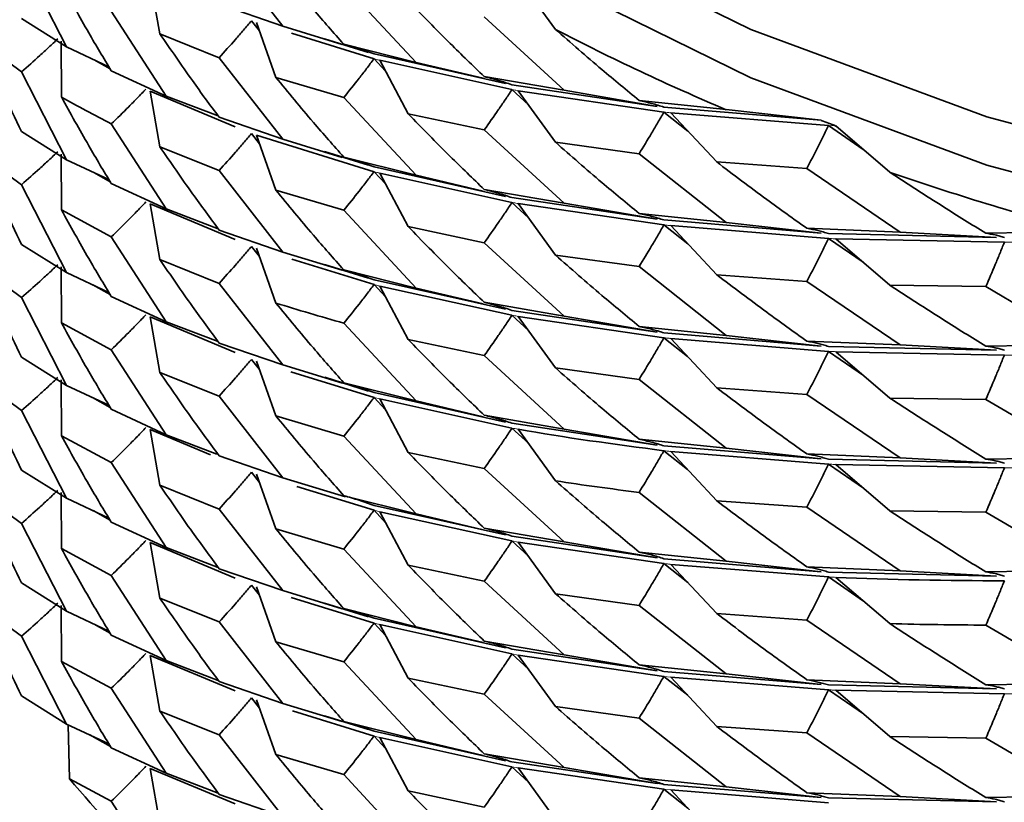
# Model space of a CAD drawing. Header units: millimetres. Extents: x 0 to 1118, y 0 to 864.
# Tile 7 of 200: x 133.34 to 143.37, y 201.44 to 209.4. Entities that reach past the tile are written whole.
import ezdxf

# ---------------------------------------------------------------- set-up
doc = ezdxf.new("R2010")
doc.units = ezdxf.units.MM

msp = doc.modelspace()

# ---------------------------------------------------------------- linework, layer by layer
at = {"color": 7, "linetype": 'Continuous', "lineweight": 35}
for p, q in [((135.373, 210.162), (136.022, 209.333)), ((133.362, 210.016), (133.821, 209.123)), ((134.67, 209.822), (134.771, 209.256)), ((138.798, 209.301), (138.418, 209.825)), ((136.642, 209.756), (137.378, 208.965)), ((134.276, 209.487), (134.833, 208.623)), ((136.022, 209.333), (135.373, 209.556)), ((133.821, 209.123), (133.362, 209.41)), ((135.704, 209.388), (135.785, 209.285)), ((135.755, 209.37), (135.951, 208.813)), ((138.072, 209.428), (138.887, 208.681)), ((136.627, 209.148), (136.022, 209.333)), ((133.362, 208.869), (132.956, 209.167)), ((133.765, 209.181), (133.769, 208.613)), ((135.373, 209.013), (134.771, 209.256)), ((136.95, 209.002), (136.11, 209.261)), ((136.893, 209.067), (136.447, 209.206)), ((134.251, 208.921), (133.821, 209.123)), ((137.378, 208.965), (136.642, 209.15)), ((134.264, 208.899), (134.101, 208.991)), ((135.373, 209.013), (136.022, 208.184)), ((138.29, 208.749), (136.95, 209.051)), ((136.95, 209.002), (137.067, 208.876)), ((138.354, 208.688), (137.008, 208.987)), ((137.008, 208.987), (137.297, 208.443)), ((138.062, 208.803), (137.378, 208.965)), ((133.362, 208.869), (133.821, 207.975)), ((134.833, 208.623), (134.276, 208.88)), ((136.642, 208.608), (135.951, 208.813)), ((138.887, 208.681), (138.072, 208.82)), ((135.536, 208.311), (134.67, 208.673)), ((134.67, 208.673), (134.771, 208.107)), ((139.831, 208.518), (138.354, 208.738)), ((138.354, 208.688), (138.521, 208.534)), ((139.901, 208.46), (138.418, 208.676)), ((138.418, 208.676), (138.798, 208.152)), ((139.831, 208.518), (138.887, 208.681)), ((135.364, 208.42), (134.833, 208.623)), ((136.642, 208.608), (137.378, 207.817)), ((140.535, 208.485), (139.648, 208.577)), ((141.502, 208.376), (139.901, 208.51)), ((141.502, 208.376), (140.535, 208.485)), ((136.022, 208.184), (135.373, 208.408)), ((138.072, 208.279), (137.297, 208.443)), ((139.901, 208.46), (140.143, 208.267)), ((139.971, 208.452), (140.438, 207.952)), ((141.577, 208.322), (139.971, 208.452)), ((133.821, 207.975), (133.362, 208.261)), ((134.276, 208.339), (134.833, 207.475)), ((138.072, 208.279), (138.887, 207.533)), ((141.577, 208.322), (141.93, 208.08)), ((142.202, 207.847), (141.652, 208.319)), ((135.704, 208.241), (135.785, 208.137)), ((136.95, 207.853), (135.755, 208.223)), ((135.755, 208.223), (135.951, 207.665)), ((136.627, 207.999), (136.022, 208.184)), ((135.373, 207.865), (134.771, 208.107)), ((139.648, 208.034), (138.798, 208.152)), ((133.362, 207.721), (132.956, 208.02)), ((133.765, 208.033), (133.769, 207.464)), ((134.251, 207.773), (133.821, 207.975)), ((136.893, 207.918), (136.447, 208.058)), ((137.378, 207.817), (136.642, 208.001)), ((139.648, 208.034), (140.535, 207.336)), ((135.373, 207.865), (136.022, 207.035)), ((138.29, 207.601), (136.95, 207.903)), ((141.356, 207.884), (140.438, 207.952)), ((141.356, 207.884), (142.305, 207.238)), ((134.264, 207.751), (134.098, 207.845)), ((136.95, 207.853), (137.067, 207.728)), ((138.354, 207.54), (137.008, 207.838)), ((137.008, 207.838), (137.297, 207.294)), ((138.062, 207.655), (137.378, 207.817)), ((133.362, 207.721), (133.821, 206.827)), ((134.833, 207.475), (134.276, 207.732)), ((136.642, 207.46), (135.951, 207.665)), ((138.887, 207.533), (138.072, 207.672)), ((139.831, 207.37), (138.354, 207.59)), ((134.276, 207.189), (133.769, 207.464)), ((135.536, 207.163), (134.67, 207.525)), ((134.67, 207.525), (134.771, 206.959)), ((135.363, 207.272), (134.833, 207.475)), ((136.642, 207.46), (137.378, 206.669)), ((138.354, 207.54), (138.521, 207.385)), ((139.901, 207.312), (138.418, 207.528)), ((138.418, 207.528), (138.798, 207.004)), ((139.831, 207.37), (138.887, 207.533)), ((140.535, 207.336), (139.648, 207.428)), ((141.502, 207.227), (139.901, 207.362)), ((136.022, 207.035), (135.373, 207.259)), ((138.072, 207.13), (137.297, 207.294)), ((139.901, 207.312), (140.143, 207.12)), ((141.577, 207.173), (139.97, 207.304)), ((139.971, 207.304), (140.438, 206.804)), ((141.502, 207.227), (140.535, 207.336)), ((142.305, 207.238), (141.356, 207.277)), ((134.276, 207.189), (134.833, 206.326)), ((143.286, 207.184), (141.577, 207.223)), ((141.577, 207.173), (141.93, 206.932)), ((143.366, 207.135), (141.652, 207.17)), ((141.652, 207.17), (142.202, 206.698)), ((143.286, 207.184), (142.305, 207.238)), ((144.182, 207.242), (143.178, 207.227)), ((133.821, 206.827), (133.362, 207.113)), ((135.704, 207.093), (135.785, 206.99)), ((135.755, 207.075), (135.951, 206.517)), ((138.072, 207.13), (138.887, 206.384)), ((135.373, 206.717), (134.771, 206.959)), ((136.627, 206.85), (136.022, 207.035)), ((136.95, 206.704), (136.115, 206.963)), ((139.648, 206.887), (138.798, 207.004)), ((133.362, 206.572), (132.956, 206.872)), ((133.765, 206.884), (133.769, 206.315)), ((136.893, 206.769), (136.447, 206.909)), ((139.648, 206.887), (140.535, 206.188)), ((134.251, 206.625), (133.821, 206.827)), ((137.378, 206.669), (136.642, 206.853)), ((141.356, 206.736), (140.438, 206.804)), ((134.265, 206.602), (134.088, 206.702)), ((135.373, 206.717), (136.022, 205.887)), ((138.29, 206.454), (136.95, 206.754)), ((136.95, 206.704), (137.067, 206.579)), ((138.354, 206.392), (137.008, 206.689)), ((137.008, 206.689), (137.297, 206.145)), ((138.062, 206.508), (137.378, 206.669)), ((141.356, 206.736), (142.305, 206.09)), ((143.178, 206.684), (142.202, 206.698)), ((143.178, 206.684), (144.182, 206.093)), ((133.362, 206.572), (133.821, 205.679)), ((134.833, 206.326), (134.276, 206.584)), ((138.887, 206.384), (138.072, 206.524)), ((135.536, 206.015), (134.67, 206.377)), ((134.67, 206.377), (134.771, 205.811)), ((139.831, 206.221), (138.354, 206.442)), ((138.354, 206.392), (138.522, 206.237)), ((139.901, 206.164), (138.418, 206.381)), ((138.418, 206.381), (138.798, 205.856)), ((139.831, 206.221), (138.887, 206.384)), ((134.276, 206.041), (133.769, 206.315)), ((135.363, 206.124), (134.833, 206.326)), ((136.642, 206.312), (137.378, 205.521)), ((140.535, 206.188), (139.648, 206.279)), ((141.502, 206.079), (139.901, 206.213)), ((139.901, 206.164), (140.142, 205.972)), ((141.502, 206.079), (140.535, 206.188)), ((136.022, 205.887), (135.373, 206.11)), ((138.072, 205.982), (137.297, 206.145)), ((141.577, 206.025), (139.971, 206.156)), ((139.971, 206.156), (140.438, 205.655)), ((142.305, 206.09), (141.356, 206.129)), ((143.286, 206.036), (141.577, 206.075)), ((143.286, 206.036), (142.305, 206.09)), ((144.182, 206.093), (143.178, 206.078)), ((133.821, 205.679), (133.362, 205.965)), ((134.276, 206.041), (134.833, 205.177)), ((138.072, 205.982), (138.887, 205.235)), ((141.577, 206.025), (141.932, 205.781)), ((143.366, 205.987), (141.652, 206.022)), ((141.652, 206.022), (142.202, 205.55)), ((135.704, 205.944), (135.784, 205.842)), ((135.755, 205.926), (135.951, 205.369)), ((136.628, 205.702), (136.022, 205.887)), ((139.648, 205.739), (138.798, 205.856)), ((135.373, 205.57), (134.771, 205.811)), ((136.95, 205.556), (136.104, 205.818)), ((136.893, 205.621), (136.448, 205.761)), ((133.362, 205.423), (132.956, 205.723)), ((133.765, 205.735), (133.769, 205.167)), ((134.251, 205.477), (133.821, 205.679)), ((137.378, 205.521), (136.642, 205.705)), ((139.648, 205.739), (140.535, 205.04)), ((134.264, 205.454), (134.085, 205.555)), ((135.373, 205.57), (136.022, 204.739)), ((138.29, 205.306), (136.95, 205.605)), ((136.95, 205.556), (137.067, 205.43)), ((141.356, 205.587), (140.438, 205.655)), ((141.356, 205.587), (142.305, 204.941)), ((138.354, 205.244), (137.008, 205.541)), ((137.008, 205.541), (137.297, 204.997)), ((138.062, 205.36), (137.378, 205.521)), ((143.178, 205.537), (142.202, 205.55)), ((143.178, 205.537), (144.182, 204.945)), ((133.362, 205.423), (133.821, 204.531)), ((134.833, 205.177), (134.276, 205.436)), ((136.642, 205.162), (135.951, 205.369)), ((138.887, 205.235), (138.072, 205.376)), ((139.831, 205.072), (138.354, 205.294)), ((134.276, 204.894), (133.769, 205.167)), ((135.284, 204.972), (134.67, 205.229)), ((134.67, 205.229), (134.771, 204.663)), ((135.351, 204.979), (134.833, 205.177)), ((136.642, 205.162), (137.378, 204.373)), ((138.354, 205.244), (138.521, 205.09)), ((138.418, 205.233), (138.798, 204.708)), ((139.831, 205.072), (138.887, 205.235)), ((140.535, 205.04), (139.648, 205.131)), ((141.502, 204.931), (139.901, 205.064)), ((136.022, 204.739), (135.373, 204.962)), ((138.072, 204.834), (137.297, 204.997)), ((139.901, 205.014), (140.141, 204.824)), ((141.577, 204.878), (139.971, 205.007)), ((139.971, 205.007), (140.438, 204.506)), ((141.502, 204.931), (140.535, 205.04)), ((142.305, 204.941), (141.356, 204.981)), ((134.276, 204.894), (134.833, 204.029)), ((143.286, 204.888), (141.577, 204.927)), ((141.577, 204.878), (141.934, 204.633)), ((143.366, 204.839), (141.652, 204.874)), ((141.652, 204.874), (142.202, 204.402)), ((143.286, 204.888), (142.305, 204.941)), ((144.182, 204.945), (143.178, 204.929)), ((133.821, 204.531), (133.362, 204.818)), ((135.704, 204.795), (135.784, 204.692)), ((135.755, 204.777), (135.951, 204.22)), ((138.072, 204.834), (138.887, 204.087)), ((135.373, 204.421), (134.771, 204.663)), ((136.659, 204.545), (136.022, 204.739)), ((133.362, 204.275), (132.956, 204.574)), ((133.765, 204.588), (133.769, 204.019)), ((136.95, 204.408), (136.164, 204.651)), ((137.378, 204.373), (136.642, 204.557)), ((136.674, 204.548), (136.649, 204.556)), ((139.648, 204.59), (140.535, 203.892)), ((134.25, 204.329), (133.821, 204.531)), ((138.29, 204.157), (136.95, 204.458)), ((141.356, 204.439), (140.438, 204.506)), ((134.263, 204.307), (134.09, 204.405)), ((135.373, 204.421), (136.022, 203.591)), ((136.95, 204.408), (137.067, 204.282)), ((138.354, 204.096), (137.008, 204.393)), ((137.008, 204.393), (137.297, 203.85)), ((138.061, 204.211), (137.378, 204.373)), ((141.356, 204.439), (142.305, 203.792)), ((143.178, 204.389), (142.202, 204.402)), ((143.178, 204.389), (144.182, 203.798)), ((133.362, 204.275), (133.821, 203.382)), ((134.833, 204.029), (134.276, 204.287)), ((136.642, 204.014), (135.951, 204.22)), ((138.887, 204.087), (138.072, 204.227)), ((135.536, 203.718), (134.67, 204.081)), ((134.67, 204.081), (134.771, 203.515)), ((139.831, 203.924), (138.354, 204.145)), ((138.354, 204.096), (138.521, 203.942)), ((139.901, 203.866), (138.418, 204.084)), ((138.418, 204.084), (138.798, 203.56)), ((139.831, 203.924), (138.887, 204.087)), ((134.276, 203.746), (133.769, 204.019)), ((135.364, 203.826), (134.833, 204.029)), ((136.642, 204.014), (137.378, 203.224)), ((140.535, 203.892), (139.648, 203.983)), ((141.502, 203.783), (139.901, 203.916)), ((139.901, 203.866), (140.143, 203.674)), ((141.577, 203.73), (139.971, 203.858)), ((139.971, 203.858), (140.438, 203.358)), ((141.502, 203.783), (140.535, 203.892)), ((136.022, 203.591), (135.373, 203.814)), ((138.072, 203.686), (137.297, 203.85)), ((142.305, 203.792), (141.356, 203.833)), ((143.286, 203.739), (141.577, 203.78)), ((143.286, 203.739), (142.305, 203.792)), ((144.182, 203.798), (143.178, 203.781)), ((133.821, 203.382), (133.362, 203.669)), ((134.276, 203.746), (134.833, 202.881)), ((138.072, 203.686), (138.887, 202.939)), ((141.577, 203.73), (141.933, 203.485)), ((141.652, 203.726), (142.202, 203.255)), ((135.704, 203.647), (135.784, 203.544)), ((135.755, 203.629), (135.951, 203.071)), ((136.627, 203.407), (136.022, 203.591)), ((139.648, 203.441), (138.798, 203.56)), ((135.373, 203.272), (134.771, 203.515)), ((136.95, 203.26), (136.106, 203.52)), ((136.893, 203.325), (136.447, 203.464)), ((133.362, 203.127), (132.956, 203.426)), ((133.765, 203.44), (133.769, 202.871)), ((134.251, 203.18), (133.821, 203.382)), ((137.378, 203.224), (136.642, 203.409)), ((139.648, 203.441), (140.535, 202.744)), ((141.356, 203.291), (140.438, 203.358)), ((134.264, 203.158), (134.1, 203.251)), ((135.373, 203.272), (136.022, 202.443)), ((138.29, 203.008), (136.95, 203.31)), ((136.95, 203.26), (137.067, 203.134)), ((141.356, 203.291), (142.305, 202.644)), ((138.354, 202.947), (137.008, 203.245)), ((137.008, 203.245), (137.297, 202.702)), ((138.062, 203.062), (137.378, 203.224)), ((143.178, 203.24), (144.182, 202.65)), ((133.362, 203.127), (133.821, 202.233)), ((134.833, 202.881), (134.276, 203.138)), ((136.642, 202.867), (135.951, 203.071)), ((138.887, 202.939), (138.072, 203.078)), ((139.831, 202.776), (138.354, 202.996)), ((134.276, 202.598), (133.769, 202.871)), ((135.536, 202.57), (134.67, 202.932)), ((134.67, 202.932), (134.771, 202.366)), ((135.364, 202.678), (134.833, 202.881)), ((136.642, 202.867), (137.378, 202.075)), ((138.354, 202.947), (138.521, 202.793)), ((139.901, 202.719), (138.418, 202.935)), ((138.418, 202.935), (138.798, 202.411)), ((139.831, 202.776), (138.887, 202.939)), ((140.535, 202.744), (139.648, 202.836)), ((141.502, 202.635), (139.901, 202.768)), ((136.022, 202.443), (135.373, 202.666)), ((138.072, 202.538), (137.297, 202.702)), ((139.901, 202.719), (140.143, 202.526)), ((141.577, 202.581), (139.971, 202.711)), ((139.971, 202.711), (140.438, 202.21)), ((141.502, 202.635), (140.535, 202.744)), ((142.305, 202.644), (141.356, 202.684)), ((144.182, 202.65), (143.178, 202.634)), ((134.276, 202.598), (134.833, 201.733)), ((143.286, 202.591), (141.577, 202.631)), ((141.577, 202.581), (141.931, 202.338)), ((143.366, 202.541), (141.652, 202.578)), ((141.652, 202.578), (142.202, 202.106)), ((143.286, 202.591), (142.305, 202.644)), ((133.821, 202.233), (133.362, 202.52)), ((135.704, 202.499), (135.785, 202.396)), ((135.755, 202.481), (135.951, 201.924)), ((138.072, 202.538), (138.887, 201.791)), ((135.373, 202.124), (134.771, 202.366)), ((136.627, 202.258), (136.022, 202.443)), ((136.95, 202.112), (136.12, 202.368)), ((139.648, 202.293), (138.798, 202.411)), ((136.893, 202.177), (136.447, 202.316)), ((137.378, 202.075), (136.642, 202.26)), ((139.648, 202.293), (140.535, 201.594)), ((134.251, 202.031), (133.821, 202.233)), ((133.85, 201.676), (133.838, 202.225)), ((138.29, 201.86), (136.95, 202.162)), ((141.356, 202.143), (140.438, 202.21)), ((134.267, 202.005), (134.056, 202.123)), ((135.373, 202.124), (136.022, 201.294)), ((136.95, 202.112), (137.067, 201.986)), ((138.354, 201.798), (137.008, 202.097)), ((137.008, 202.097), (137.297, 201.553)), ((138.062, 201.914), (137.378, 202.075)), ((141.356, 202.143), (142.305, 201.496)), ((143.178, 202.091), (142.202, 202.106)), ((143.178, 202.091), (144.182, 201.501)), ((134.833, 201.733), (134.276, 201.99)), ((136.642, 201.719), (135.951, 201.924)), ((138.887, 201.791), (138.072, 201.931)), ((139.831, 201.628), (138.354, 201.848)), ((135.536, 201.422), (134.67, 201.783)), ((134.67, 201.783), (134.771, 201.217)), ((138.354, 201.798), (138.521, 201.644)), ((139.901, 201.571), (138.418, 201.787)), ((138.418, 201.787), (138.798, 201.262)), ((139.831, 201.628), (138.887, 201.791)), ((134.276, 201.448), (133.85, 201.676)), ((135.364, 201.531), (134.833, 201.733)), ((136.642, 201.719), (137.378, 200.928)), ((140.535, 201.594), (139.648, 201.687)), ((138.072, 201.389), (137.297, 201.553)), ((141.502, 201.486), (139.901, 201.62)), ((139.901, 201.571), (140.143, 201.378)), ((141.577, 201.432), (139.971, 201.563)), ((139.971, 201.563), (140.438, 201.062)), ((141.502, 201.486), (140.535, 201.594)), ((134.276, 201.448), (134.736, 200.729)), ((136.022, 201.294), (135.373, 201.518)), ((142.305, 201.496), (141.356, 201.535)), ((143.286, 201.443), (141.577, 201.482)), ((143.286, 201.443), (142.305, 201.496)), ((144.182, 201.501), (143.178, 201.486))]:
    msp.add_line(p, q, dxfattribs=at)
at = {"color": 7, "linetype": 'Continuous', "lineweight": 18}
for p, q in [((141.652, 208.319), (141.577, 208.322)), ((137.008, 205.541), (136.95, 205.556)), ((137.008, 204.393), (136.95, 204.408)), ((138.418, 204.084), (138.354, 204.096)), ((137.008, 203.245), (136.95, 203.26)), ((138.418, 202.935), (138.354, 202.947)), ((139.971, 202.711), (139.901, 202.719)), ((137.008, 202.097), (136.95, 202.112)), ((138.418, 201.787), (138.354, 201.798)), ((139.901, 201.62), (139.831, 201.628)), ((139.971, 201.563), (139.901, 201.571))]:
    msp.add_line(p, q, dxfattribs=at)
at = {"color": 7, "linetype": 'Continuous', "lineweight": 35, "flags": 128}
for points in [[(154.182, 206.928), (151.328, 206.97), (148.51, 207.235), (145.78, 207.718), (143.189, 208.41), (140.784, 209.299), (138.611, 210.368), (136.708, 211.597), (135.113, 212.964), (133.853, 214.443), (132.952, 216.007), (132.427, 217.627), (132.288, 219.274), (132.537, 220.916), (133.169, 222.523), (134.173, 224.066)], [(154.182, 206.438), (151.328, 206.48), (148.51, 206.745), (145.78, 207.228), (143.189, 207.92), (140.784, 208.809), (138.611, 209.878), (136.708, 211.107), (135.113, 212.474), (133.853, 213.953), (132.952, 215.517), (132.427, 217.137), (132.284, 218.55)]]:
    msp.add_lwpolyline(points, dxfattribs=at)
at = {"color": 7, "linetype": 'Continuous', "lineweight": 35}
for centre, radius, start, end in [((149.667, 230.174), 23.534, 242.4946, 247.168), ((150.904, 232.738), 26.114, 248.8981, 249.2498), ((151.813, 235.756), 29.518, 250.9984, 255.0164), ((143.475, 209.786), 12.586, 220.1166, 226.0228)]:
    msp.add_arc(centre, radius, start, end, dxfattribs=at)
for points, knots in [([(135.951, 209.961), (136.077, 209.808), (136.302, 209.535), (136.538, 209.267), (136.642, 209.15)], [0, 0, 0, 0, 0.560356, 1, 1, 1, 1]), ([(133.769, 209.76), (133.86, 209.595), (134.023, 209.299), (134.198, 209.008), (134.276, 208.88)], [0, 0, 0, 0, 0.560042, 1, 1, 1, 1]), ([(137.297, 209.591), (137.439, 209.446), (137.692, 209.186), (137.956, 208.932), (138.072, 208.82)], [0, 0, 0, 0, 0.560014, 1, 1, 1, 1]), ([(135.373, 209.013), (135.429, 209.075), (135.513, 209.167), (135.623, 209.293), (135.677, 209.357), (135.704, 209.388)], [0, 0, 0, 0, 0.499737, 0.749834, 1, 1, 1, 1]), ([(138.798, 209.301), (138.954, 209.164), (139.233, 208.92), (139.521, 208.682), (139.648, 208.577)], [0, 0, 0, 0, 0.559638, 1, 1, 1, 1]), ([(132.956, 209.167), (133.028, 208.997), (133.157, 208.694), (133.299, 208.393), (133.362, 208.261)], [0, 0, 0, 0, 0.560245, 1, 1, 1, 1]), ([(133.362, 208.869), (133.424, 208.923), (133.518, 209.006), (133.64, 209.119), (133.7, 209.176), (133.73, 209.204)], [0, 0, 0, 0, 0.499751, 0.749843, 1, 1, 1, 1]), ([(134.771, 209.256), (134.88, 209.097), (135.075, 208.812), (135.281, 208.531), (135.373, 208.408)], [0, 0, 0, 0, 0.559666, 1, 1, 1, 1]), ([(136.642, 209.15), (136.694, 209.135), (136.773, 209.113), (136.875, 209.079), (136.925, 209.061), (136.95, 209.051)], [0, 0, 0, 0, 0.499731, 0.74983, 1, 1, 1, 1]), ([(136.642, 208.608), (136.694, 208.673), (136.773, 208.77), (136.875, 208.902), (136.925, 208.969), (136.95, 209.002)], [0, 0, 0, 0, 0.499753, 0.749844, 1, 1, 1, 1]), ([(135.951, 208.813), (136.077, 208.66), (136.302, 208.386), (136.538, 208.119), (136.642, 208.001)], [0, 0, 0, 0, 0.560216, 1, 1, 1, 1]), ([(138.072, 208.82), (138.12, 208.808), (138.191, 208.79), (138.285, 208.761), (138.331, 208.745), (138.354, 208.738)], [0, 0, 0, 0, 0.499754, 0.749844, 1, 1, 1, 1]), ([(134.276, 208.339), (134.335, 208.397), (134.425, 208.484), (134.541, 208.603), (134.599, 208.663), (134.628, 208.694)], [0, 0, 0, 0, 0.499737, 0.749833, 1, 1, 1, 1]), ([(138.072, 208.279), (138.12, 208.346), (138.191, 208.447), (138.285, 208.584), (138.331, 208.653), (138.354, 208.688)], [0, 0, 0, 0, 0.499731, 0.74983, 1, 1, 1, 1]), ([(134.276, 208.339), (134.103, 208.429), (133.93, 208.519), (133.769, 208.612), (133.769, 208.613)], [0, 0, 0, 0, 0.998936, 1, 1, 1, 1]), ([(133.769, 208.613), (133.86, 208.447), (134.023, 208.152), (134.198, 207.86), (134.276, 207.732)], [0, 0, 0, 0, 0.559869, 1, 1, 1, 1]), ([(139.648, 208.577), (139.691, 208.568), (139.755, 208.553), (139.839, 208.53), (139.88, 208.516), (139.901, 208.51)], [0, 0, 0, 0, 0.499738, 0.749834, 1, 1, 1, 1]), ([(137.297, 208.443), (137.439, 208.298), (137.692, 208.038), (137.956, 207.784), (138.072, 207.672)], [0, 0, 0, 0, 0.55984, 1, 1, 1, 1]), ([(139.648, 208.034), (139.691, 208.105), (139.755, 208.21), (139.839, 208.352), (139.88, 208.424), (139.901, 208.46)], [0, 0, 0, 0, 0.499745, 0.749839, 1, 1, 1, 1]), ([(141.356, 207.884), (141.393, 207.957), (141.449, 208.065), (141.523, 208.212), (141.559, 208.286), (141.577, 208.322)], [0, 0, 0, 0, 0.499762, 0.749849, 1, 1, 1, 1]), ([(135.373, 207.865), (135.429, 207.927), (135.513, 208.019), (135.623, 208.145), (135.677, 208.209), (135.704, 208.241)], [0, 0, 0, 0, 0.499744, 0.749838, 1, 1, 1, 1]), ([(134.771, 208.107), (134.88, 207.947), (135.075, 207.662), (135.282, 207.382), (135.373, 207.259)], [0, 0, 0, 0, 0.560263, 1, 1, 1, 1]), ([(138.798, 208.152), (138.954, 208.015), (139.233, 207.77), (139.522, 207.533), (139.648, 207.428)], [0, 0, 0, 0, 0.560356, 1, 1, 1, 1]), ([(132.956, 208.02), (133.028, 207.849), (133.157, 207.546), (133.299, 207.245), (133.362, 207.113)], [0, 0, 0, 0, 0.560071, 1, 1, 1, 1]), ([(133.362, 207.721), (133.424, 207.776), (133.518, 207.858), (133.64, 207.97), (133.7, 208.027), (133.73, 208.056)], [0, 0, 0, 0, 0.499759, 0.749848, 1, 1, 1, 1]), ([(136.642, 208.001), (136.694, 207.986), (136.773, 207.964), (136.875, 207.93), (136.925, 207.912), (136.95, 207.903)], [0, 0, 0, 0, 0.499763, 0.74985, 1, 1, 1, 1]), ([(140.438, 207.952), (140.607, 207.824), (140.909, 207.596), (141.219, 207.374), (141.356, 207.277)], [0, 0, 0, 0, 0.5600135, 1, 1, 1, 1]), ([(136.642, 207.46), (136.694, 207.525), (136.773, 207.622), (136.875, 207.754), (136.925, 207.82), (136.95, 207.853)], [0, 0, 0, 0, 0.4997603, 0.7498484, 1, 1, 1, 1]), ([(142.202, 207.847), (142.383, 207.729), (142.705, 207.519), (143.034, 207.316), (143.178, 207.227)], [0, 0, 0, 0, 0.559638, 1, 1, 1, 1]), ([(135.951, 207.665), (136.077, 207.512), (136.302, 207.239), (136.538, 206.971), (136.642, 206.853)], [0, 0, 0, 0, 0.560042, 1, 1, 1, 1]), ([(138.072, 207.672), (138.12, 207.66), (138.191, 207.642), (138.285, 207.613), (138.331, 207.597), (138.354, 207.59)], [0, 0, 0, 0, 0.499746, 0.74984, 1, 1, 1, 1]), ([(133.769, 207.464), (133.86, 207.299), (134.023, 207.004), (134.198, 206.712), (134.276, 206.584)], [0, 0, 0, 0, 0.559695, 1, 1, 1, 1]), ([(134.276, 207.189), (134.335, 207.248), (134.425, 207.335), (134.541, 207.455), (134.599, 207.515), (134.628, 207.545)], [0, 0, 0, 0, 0.499736, 0.749833, 1, 1, 1, 1]), ([(138.072, 207.13), (138.12, 207.197), (138.191, 207.299), (138.285, 207.436), (138.331, 207.505), (138.354, 207.54)], [0, 0, 0, 0, 0.499737, 0.749834, 1, 1, 1, 1]), ([(139.648, 207.428), (139.691, 207.419), (139.755, 207.405), (139.839, 207.382), (139.88, 207.368), (139.901, 207.362)], [0, 0, 0, 0, 0.499731, 0.74983, 1, 1, 1, 1]), ([(137.297, 207.294), (137.439, 207.149), (137.692, 206.89), (137.956, 206.636), (138.072, 206.524)], [0, 0, 0, 0, 0.559666, 1, 1, 1, 1]), ([(139.648, 206.887), (139.691, 206.957), (139.755, 207.062), (139.839, 207.204), (139.88, 207.276), (139.901, 207.312)], [0, 0, 0, 0, 0.499753, 0.749844, 1, 1, 1, 1]), ([(141.356, 207.277), (141.393, 207.27), (141.449, 207.259), (141.523, 207.24), (141.559, 207.229), (141.577, 207.223)], [0, 0, 0, 0, 0.499754, 0.749844, 1, 1, 1, 1]), ([(141.356, 206.736), (141.393, 206.808), (141.45, 206.916), (141.523, 207.063), (141.559, 207.137), (141.577, 207.173)], [0, 0, 0, 0, 0.499731, 0.74983, 1, 1, 1, 1]), ([(143.178, 207.227), (143.21, 207.222), (143.258, 207.214), (143.32, 207.199), (143.35, 207.189), (143.366, 207.185)], [0, 0, 0, 0, 0.499738, 0.749834, 1, 1, 1, 1]), ([(135.373, 206.717), (135.429, 206.779), (135.513, 206.872), (135.623, 206.997), (135.677, 207.061), (135.704, 207.093)], [0, 0, 0, 0, 0.499751, 0.749843, 1, 1, 1, 1]), ([(143.178, 206.684), (143.21, 206.759), (143.258, 206.871), (143.32, 207.021), (143.35, 207.097), (143.366, 207.135)], [0, 0, 0, 0, 0.499745, 0.749839, 1, 1, 1, 1]), ([(134.771, 206.959), (134.88, 206.799), (135.075, 206.514), (135.282, 206.233), (135.373, 206.11)], [0, 0, 0, 0, 0.560245, 1, 1, 1, 1]), ([(138.798, 207.004), (138.954, 206.867), (139.233, 206.622), (139.522, 206.384), (139.648, 206.279)], [0, 0, 0, 0, 0.560216, 1, 1, 1, 1]), ([(132.956, 206.872), (133.028, 206.702), (133.157, 206.398), (133.299, 206.098), (133.362, 205.965)], [0, 0, 0, 0, 0.559898, 1, 1, 1, 1]), ([(133.362, 206.572), (133.424, 206.627), (133.518, 206.709), (133.64, 206.821), (133.7, 206.878), (133.73, 206.907)], [0, 0, 0, 0, 0.499745, 0.749837, 1, 1, 1, 1]), ([(136.642, 206.853), (136.694, 206.838), (136.773, 206.815), (136.875, 206.781), (136.925, 206.763), (136.95, 206.754)], [0, 0, 0, 0, 0.499755, 0.749845, 1, 1, 1, 1]), ([(140.438, 206.804), (140.607, 206.676), (140.909, 206.448), (141.219, 206.227), (141.356, 206.129)], [0, 0, 0, 0, 0.55984, 1, 1, 1, 1]), ([(136.642, 206.312), (136.694, 206.376), (136.773, 206.473), (136.875, 206.604), (136.925, 206.671), (136.95, 206.704)], [0, 0, 0, 0, 0.499737, 0.749833, 1, 1, 1, 1]), ([(142.202, 206.698), (142.383, 206.58), (142.705, 206.37), (143.034, 206.167), (143.178, 206.078)], [0, 0, 0, 0, 0.560356, 1, 1, 1, 1]), ([(136.642, 206.312), (136.408, 206.379), (136.174, 206.446), (135.951, 206.517), (135.951, 206.517)], [0, 0, 0, 0, 0.998936, 1, 1, 1, 1]), ([(135.951, 206.517), (136.077, 206.364), (136.302, 206.091), (136.538, 205.823), (136.642, 205.705)], [0, 0, 0, 0, 0.5598689, 1, 1, 1, 1]), ([(138.072, 206.524), (138.12, 206.512), (138.191, 206.494), (138.285, 206.466), (138.331, 206.45), (138.354, 206.442)], [0, 0, 0, 0, 0.499739, 0.749835, 1, 1, 1, 1]), ([(134.276, 206.041), (134.335, 206.1), (134.425, 206.187), (134.541, 206.307), (134.599, 206.367), (134.628, 206.398)], [0, 0, 0, 0, 0.499743, 0.749837, 1, 1, 1, 1]), ([(138.072, 205.982), (138.12, 206.049), (138.191, 206.151), (138.285, 206.288), (138.331, 206.358), (138.354, 206.392)], [0, 0, 0, 0, 0.499744, 0.749838, 1, 1, 1, 1]), ([(133.769, 206.315), (133.86, 206.15), (134.023, 205.855), (134.198, 205.564), (134.276, 205.436)], [0, 0, 0, 0, 0.560081, 1, 1, 1, 1]), ([(139.648, 206.279), (139.691, 206.27), (139.755, 206.256), (139.839, 206.233), (139.88, 206.219), (139.901, 206.213)], [0, 0, 0, 0, 0.499763, 0.74985, 1, 1, 1, 1]), ([(139.648, 205.739), (139.691, 205.809), (139.755, 205.914), (139.839, 206.056), (139.88, 206.128), (139.901, 206.164)], [0, 0, 0, 0, 0.49976, 0.749848, 1, 1, 1, 1]), ([(137.297, 206.145), (137.439, 206), (137.692, 205.741), (137.956, 205.487), (138.072, 205.376)], [0, 0, 0, 0, 0.560263, 1, 1, 1, 1]), ([(141.356, 206.129), (141.393, 206.122), (141.45, 206.111), (141.523, 206.092), (141.559, 206.081), (141.577, 206.075)], [0, 0, 0, 0, 0.499746, 0.74984, 1, 1, 1, 1]), ([(143.178, 206.078), (143.21, 206.073), (143.258, 206.066), (143.32, 206.051), (143.35, 206.041), (143.366, 206.037)], [0, 0, 0, 0, 0.499731, 0.74983, 1, 1, 1, 1]), ([(141.356, 205.587), (141.393, 205.659), (141.45, 205.768), (141.523, 205.914), (141.559, 205.988), (141.577, 206.025)], [0, 0, 0, 0, 0.499737, 0.749834, 1, 1, 1, 1]), ([(143.178, 205.537), (143.21, 205.611), (143.258, 205.723), (143.32, 205.873), (143.35, 205.949), (143.366, 205.987)], [0, 0, 0, 0, 0.499753, 0.749844, 1, 1, 1, 1]), ([(135.373, 205.57), (135.429, 205.631), (135.513, 205.724), (135.623, 205.849), (135.677, 205.913), (135.704, 205.944)], [0, 0, 0, 0, 0.499759, 0.749848, 1, 1, 1, 1]), ([(138.798, 205.856), (138.954, 205.719), (139.233, 205.474), (139.521, 205.236), (139.648, 205.131)], [0, 0, 0, 0, 0.560042, 1, 1, 1, 1]), ([(133.362, 205.423), (133.424, 205.478), (133.518, 205.56), (133.64, 205.673), (133.7, 205.73), (133.73, 205.758)], [0, 0, 0, 0, 0.499734, 0.749832, 1, 1, 1, 1]), ([(134.771, 205.811), (134.88, 205.651), (135.075, 205.366), (135.282, 205.085), (135.373, 204.962)], [0, 0, 0, 0, 0.560071, 1, 1, 1, 1]), ([(132.956, 205.723), (133.028, 205.554), (133.157, 205.25), (133.299, 204.95), (133.362, 204.818)], [0, 0, 0, 0, 0.559724, 1, 1, 1, 1]), ([(136.642, 205.705), (136.694, 205.69), (136.773, 205.668), (136.875, 205.633), (136.925, 205.615), (136.95, 205.605)], [0, 0, 0, 0, 0.499748, 0.74984, 1, 1, 1, 1]), ([(136.642, 205.162), (136.694, 205.227), (136.773, 205.324), (136.875, 205.456), (136.925, 205.523), (136.95, 205.556)], [0, 0, 0, 0, 0.499736, 0.749833, 1, 1, 1, 1]), ([(140.438, 205.655), (140.607, 205.528), (140.909, 205.3), (141.219, 205.079), (141.356, 204.981)], [0, 0, 0, 0, 0.559666, 1, 1, 1, 1]), ([(142.202, 205.55), (142.383, 205.432), (142.705, 205.222), (143.034, 205.019), (143.178, 204.929)], [0, 0, 0, 0, 0.560216, 1, 1, 1, 1]), ([(135.951, 205.369), (136.077, 205.216), (136.302, 204.943), (136.538, 204.675), (136.642, 204.557)], [0, 0, 0, 0, 0.559695, 1, 1, 1, 1]), ([(138.072, 205.376), (138.12, 205.364), (138.191, 205.346), (138.285, 205.318), (138.331, 205.302), (138.354, 205.294)], [0, 0, 0, 0, 0.499732, 0.749831, 1, 1, 1, 1]), ([(133.769, 205.167), (133.86, 205.001), (134.023, 204.706), (134.198, 204.415), (134.276, 204.287)], [0, 0, 0, 0, 0.560274, 1, 1, 1, 1]), ([(134.276, 204.894), (134.335, 204.952), (134.425, 205.04), (134.541, 205.159), (134.599, 205.22), (134.628, 205.25)], [0, 0, 0, 0, 0.49975, 0.749842, 1, 1, 1, 1]), ([(138.072, 204.834), (138.12, 204.902), (138.191, 205.003), (138.285, 205.14), (138.331, 205.21), (138.354, 205.244)], [0, 0, 0, 0, 0.499751, 0.749843, 1, 1, 1, 1]), ([(139.901, 205.014), (139.396, 205.081), (138.891, 205.147), (138.418, 205.233), (138.418, 205.233)], [0, 0, 0, 0, 0.999412, 1, 1, 1, 1]), ([(139.648, 205.131), (139.691, 205.122), (139.755, 205.107), (139.839, 205.084), (139.88, 205.071), (139.901, 205.064)], [0, 0, 0, 0, 0.499755, 0.749845, 1, 1, 1, 1]), ([(137.297, 204.997), (137.439, 204.852), (137.692, 204.592), (137.956, 204.338), (138.072, 204.227)], [0, 0, 0, 0, 0.560245, 1, 1, 1, 1]), ([(139.648, 204.59), (139.691, 204.66), (139.755, 204.765), (139.839, 204.907), (139.88, 204.979), (139.901, 205.014)], [0, 0, 0, 0, 0.499737, 0.749833, 1, 1, 1, 1]), ([(141.356, 204.981), (141.393, 204.974), (141.45, 204.963), (141.523, 204.944), (141.559, 204.933), (141.577, 204.927)], [0, 0, 0, 0, 0.499739, 0.749835, 1, 1, 1, 1]), ([(141.356, 204.439), (141.393, 204.511), (141.45, 204.62), (141.523, 204.767), (141.559, 204.841), (141.577, 204.878)], [0, 0, 0, 0, 0.499744, 0.749838, 1, 1, 1, 1]), ([(143.178, 204.929), (143.21, 204.924), (143.258, 204.916), (143.32, 204.902), (143.35, 204.893), (143.366, 204.888)], [0, 0, 0, 0, 0.499763, 0.74985, 1, 1, 1, 1]), ([(135.373, 204.421), (135.429, 204.482), (135.513, 204.575), (135.623, 204.7), (135.677, 204.764), (135.704, 204.795)], [0, 0, 0, 0, 0.499745, 0.749837, 1, 1, 1, 1]), ([(143.178, 204.389), (143.21, 204.463), (143.258, 204.575), (143.32, 204.725), (143.35, 204.801), (143.366, 204.839)], [0, 0, 0, 0, 0.4997603, 0.7498484, 1, 1, 1, 1]), ([(134.771, 204.663), (134.88, 204.504), (135.075, 204.218), (135.282, 203.938), (135.373, 203.814)], [0, 0, 0, 0, 0.559898, 1, 1, 1, 1]), ([(139.648, 204.59), (139.362, 204.627), (139.075, 204.665), (138.799, 204.708), (138.798, 204.708)], [0, 0, 0, 0, 0.998936, 1, 1, 1, 1]), ([(138.798, 204.708), (138.954, 204.571), (139.233, 204.327), (139.521, 204.088), (139.648, 203.983)], [0, 0, 0, 0, 0.559869, 1, 1, 1, 1]), ([(132.956, 204.574), (133.028, 204.405), (133.157, 204.101), (133.299, 203.801), (133.362, 203.669)], [0, 0, 0, 0, 0.559866, 1, 1, 1, 1]), ([(133.362, 204.275), (133.424, 204.33), (133.518, 204.412), (133.64, 204.525), (133.7, 204.582), (133.73, 204.611)], [0, 0, 0, 0, 0.499742, 0.749837, 1, 1, 1, 1]), ([(136.642, 204.557), (136.694, 204.542), (136.773, 204.52), (136.875, 204.486), (136.925, 204.467), (136.95, 204.458)], [0, 0, 0, 0, 0.49974, 0.749836, 1, 1, 1, 1]), ([(140.438, 204.506), (140.608, 204.378), (140.909, 204.151), (141.22, 203.93), (141.356, 203.833)], [0, 0, 0, 0, 0.560263, 1, 1, 1, 1]), ([(136.642, 204.014), (136.694, 204.079), (136.773, 204.176), (136.875, 204.308), (136.925, 204.375), (136.95, 204.408)], [0, 0, 0, 0, 0.499743, 0.749837, 1, 1, 1, 1]), ([(142.202, 204.402), (142.383, 204.284), (142.705, 204.074), (143.034, 203.871), (143.178, 203.781)], [0, 0, 0, 0, 0.560042, 1, 1, 1, 1]), ([(135.951, 204.22), (136.077, 204.067), (136.302, 203.794), (136.538, 203.526), (136.642, 203.409)], [0, 0, 0, 0, 0.560081, 1, 1, 1, 1]), ([(138.072, 204.227), (138.12, 204.215), (138.191, 204.197), (138.285, 204.169), (138.331, 204.153), (138.354, 204.145)], [0, 0, 0, 0, 0.49976, 0.749847, 1, 1, 1, 1]), ([(134.276, 203.746), (134.335, 203.804), (134.425, 203.892), (134.541, 204.011), (134.599, 204.071), (134.628, 204.102)], [0, 0, 0, 0, 0.499758, 0.749847, 1, 1, 1, 1]), ([(138.072, 203.686), (138.12, 203.754), (138.191, 203.855), (138.285, 203.992), (138.331, 204.061), (138.354, 204.096)], [0, 0, 0, 0, 0.499759, 0.749848, 1, 1, 1, 1]), ([(133.769, 204.019), (133.86, 203.853), (134.023, 203.558), (134.198, 203.266), (134.276, 203.138)], [0, 0, 0, 0, 0.5601, 1, 1, 1, 1]), ([(139.648, 203.983), (139.691, 203.974), (139.755, 203.96), (139.839, 203.936), (139.88, 203.923), (139.901, 203.916)], [0, 0, 0, 0, 0.499748, 0.74984, 1, 1, 1, 1]), ([(139.648, 203.441), (139.691, 203.511), (139.755, 203.616), (139.839, 203.759), (139.88, 203.83), (139.901, 203.866)], [0, 0, 0, 0, 0.499736, 0.749833, 1, 1, 1, 1]), ([(137.297, 203.85), (137.439, 203.704), (137.692, 203.444), (137.956, 203.19), (138.072, 203.078)], [0, 0, 0, 0, 0.560071, 1, 1, 1, 1]), ([(141.356, 203.833), (141.393, 203.826), (141.45, 203.815), (141.523, 203.796), (141.559, 203.785), (141.577, 203.78)], [0, 0, 0, 0, 0.499732, 0.749831, 1, 1, 1, 1]), ([(143.178, 203.781), (143.21, 203.776), (143.258, 203.768), (143.32, 203.753), (143.35, 203.744), (143.366, 203.739)], [0, 0, 0, 0, 0.499755, 0.749845, 1, 1, 1, 1]), ([(141.356, 203.291), (141.393, 203.363), (141.449, 203.472), (141.523, 203.619), (141.559, 203.693), (141.577, 203.73)], [0, 0, 0, 0, 0.499751, 0.749843, 1, 1, 1, 1]), ([(143.366, 203.69), (142.786, 203.694), (142.207, 203.699), (141.652, 203.726), (141.652, 203.726)], [0, 0, 0, 0, 0.999412, 1, 1, 1, 1]), ([(143.178, 203.24), (143.21, 203.314), (143.258, 203.426), (143.32, 203.576), (143.35, 203.652), (143.366, 203.69)], [0, 0, 0, 0, 0.499737, 0.749833, 1, 1, 1, 1]), ([(135.373, 203.272), (135.429, 203.333), (135.513, 203.426), (135.623, 203.552), (135.677, 203.615), (135.704, 203.647)], [0, 0, 0, 0, 0.499734, 0.749832, 1, 1, 1, 1]), ([(138.798, 203.56), (138.954, 203.423), (139.233, 203.179), (139.521, 202.94), (139.648, 202.836)], [0, 0, 0, 0, 0.559695, 1, 1, 1, 1]), ([(133.362, 203.127), (133.424, 203.182), (133.518, 203.264), (133.64, 203.377), (133.7, 203.434), (133.73, 203.463)], [0, 0, 0, 0, 0.499749, 0.749841, 1, 1, 1, 1]), ([(134.771, 203.515), (134.88, 203.355), (135.075, 203.071), (135.281, 202.79), (135.373, 202.666)], [0, 0, 0, 0, 0.559724, 1, 1, 1, 1]), ([(132.956, 203.426), (133.028, 203.256), (133.157, 202.952), (133.299, 202.652), (133.362, 202.52)], [0, 0, 0, 0, 0.560303, 1, 1, 1, 1]), ([(136.642, 203.409), (136.694, 203.394), (136.773, 203.372), (136.875, 203.338), (136.925, 203.319), (136.95, 203.31)], [0, 0, 0, 0, 0.499733, 0.749831, 1, 1, 1, 1]), ([(140.438, 203.358), (140.608, 203.23), (140.909, 203.002), (141.22, 202.781), (141.356, 202.684)], [0, 0, 0, 0, 0.560245, 1, 1, 1, 1]), ([(136.642, 202.867), (136.694, 202.931), (136.773, 203.029), (136.875, 203.161), (136.925, 203.227), (136.95, 203.26)], [0, 0, 0, 0, 0.49975, 0.749842, 1, 1, 1, 1]), ([(143.178, 203.24), (142.851, 203.243), (142.523, 203.245), (142.203, 203.255), (142.202, 203.255)], [0, 0, 0, 0, 0.9989357, 1, 1, 1, 1]), ([(142.202, 203.255), (142.383, 203.137), (142.705, 202.926), (143.034, 202.723), (143.178, 202.634)], [0, 0, 0, 0, 0.559869, 1, 1, 1, 1]), ([(135.951, 203.071), (136.077, 202.918), (136.302, 202.645), (136.538, 202.377), (136.642, 202.26)], [0, 0, 0, 0, 0.560274, 1, 1, 1, 1]), ([(138.072, 203.078), (138.12, 203.066), (138.191, 203.048), (138.285, 203.02), (138.331, 203.004), (138.354, 202.996)], [0, 0, 0, 0, 0.499756, 0.749846, 1, 1, 1, 1]), ([(134.276, 202.598), (134.335, 202.656), (134.425, 202.743), (134.541, 202.862), (134.599, 202.922), (134.628, 202.952)], [0, 0, 0, 0, 0.499754, 0.749841, 1, 1, 1, 1]), ([(133.769, 202.871), (133.86, 202.706), (134.023, 202.41), (134.198, 202.119), (134.276, 201.99)], [0, 0, 0, 0, 0.559927, 1, 1, 1, 1]), ([(138.072, 202.538), (138.12, 202.605), (138.191, 202.706), (138.285, 202.843), (138.331, 202.912), (138.354, 202.947)], [0, 0, 0, 0, 0.499745, 0.749837, 1, 1, 1, 1]), ([(139.648, 202.836), (139.691, 202.826), (139.755, 202.812), (139.839, 202.788), (139.88, 202.775), (139.901, 202.768)], [0, 0, 0, 0, 0.49974, 0.749836, 1, 1, 1, 1]), ([(137.297, 202.702), (137.439, 202.556), (137.692, 202.297), (137.956, 202.043), (138.072, 201.931)], [0, 0, 0, 0, 0.559898, 1, 1, 1, 1]), ([(139.648, 202.293), (139.691, 202.363), (139.755, 202.468), (139.839, 202.611), (139.88, 202.683), (139.901, 202.719)], [0, 0, 0, 0, 0.499743, 0.749837, 1, 1, 1, 1]), ([(141.356, 202.684), (141.393, 202.677), (141.449, 202.666), (141.523, 202.647), (141.559, 202.636), (141.577, 202.631)], [0, 0, 0, 0, 0.49976, 0.749847, 1, 1, 1, 1]), ([(141.356, 202.143), (141.393, 202.215), (141.449, 202.324), (141.523, 202.471), (141.559, 202.545), (141.577, 202.581)], [0, 0, 0, 0, 0.499759, 0.749848, 1, 1, 1, 1]), ([(143.178, 202.634), (143.21, 202.628), (143.258, 202.62), (143.32, 202.605), (143.35, 202.596), (143.366, 202.591)], [0, 0, 0, 0, 0.499748, 0.74984, 1, 1, 1, 1]), ([(135.373, 202.124), (135.429, 202.185), (135.513, 202.278), (135.623, 202.404), (135.677, 202.467), (135.704, 202.499)], [0, 0, 0, 0, 0.499742, 0.749837, 1, 1, 1, 1]), ([(143.178, 202.091), (143.21, 202.165), (143.258, 202.277), (143.32, 202.428), (143.35, 202.503), (143.366, 202.541)], [0, 0, 0, 0, 0.499736, 0.749833, 1, 1, 1, 1]), ([(134.771, 202.366), (134.88, 202.206), (135.075, 201.922), (135.282, 201.641), (135.373, 201.518)], [0, 0, 0, 0, 0.5598662, 1, 1, 1, 1]), ([(138.798, 202.411), (138.954, 202.274), (139.233, 202.03), (139.521, 201.792), (139.648, 201.687)], [0, 0, 0, 0, 0.5600806, 1, 1, 1, 1]), ([(136.642, 202.26), (136.694, 202.245), (136.773, 202.223), (136.875, 202.189), (136.925, 202.171), (136.95, 202.162)], [0, 0, 0, 0, 0.499754, 0.749841, 1, 1, 1, 1]), ([(140.438, 202.21), (140.608, 202.082), (140.909, 201.854), (141.219, 201.633), (141.356, 201.535)], [0, 0, 0, 0, 0.560071, 1, 1, 1, 1]), ([(136.642, 201.719), (136.694, 201.784), (136.773, 201.881), (136.875, 202.012), (136.925, 202.079), (136.95, 202.112)], [0, 0, 0, 0, 0.499758, 0.749847, 1, 1, 1, 1]), ([(142.202, 202.106), (142.383, 201.988), (142.705, 201.778), (143.034, 201.575), (143.178, 201.486)], [0, 0, 0, 0, 0.559695, 1, 1, 1, 1]), ([(135.951, 201.924), (136.077, 201.771), (136.302, 201.497), (136.538, 201.229), (136.642, 201.111)], [0, 0, 0, 0, 0.5601, 1, 1, 1, 1]), ([(138.072, 201.931), (138.12, 201.919), (138.191, 201.901), (138.285, 201.872), (138.331, 201.856), (138.354, 201.848)], [0, 0, 0, 0, 0.499749, 0.749841, 1, 1, 1, 1]), ([(134.276, 201.448), (134.335, 201.507), (134.425, 201.594), (134.541, 201.713), (134.599, 201.774), (134.628, 201.804)], [0, 0, 0, 0, 0.499733, 0.749831, 1, 1, 1, 1]), ([(138.072, 201.389), (138.12, 201.456), (138.191, 201.557), (138.285, 201.695), (138.331, 201.764), (138.354, 201.798)], [0, 0, 0, 0, 0.499734, 0.749832, 1, 1, 1, 1]), ([(139.648, 201.687), (139.691, 201.678), (139.755, 201.664), (139.839, 201.64), (139.88, 201.627), (139.901, 201.62)], [0, 0, 0, 0, 0.499733, 0.749831, 1, 1, 1, 1]), ([(137.297, 201.553), (137.439, 201.408), (137.692, 201.149), (137.956, 200.895), (138.072, 200.783)], [0, 0, 0, 0, 0.559724, 1, 1, 1, 1]), ([(139.648, 201.145), (139.691, 201.215), (139.755, 201.321), (139.839, 201.463), (139.88, 201.535), (139.901, 201.571)], [0, 0, 0, 0, 0.49975, 0.749842, 1, 1, 1, 1]), ([(141.356, 201.535), (141.393, 201.528), (141.449, 201.517), (141.523, 201.498), (141.559, 201.487), (141.577, 201.482)], [0, 0, 0, 0, 0.499756, 0.749846, 1, 1, 1, 1]), ([(143.178, 201.486), (143.21, 201.481), (143.258, 201.473), (143.32, 201.457), (143.35, 201.448), (143.366, 201.443)], [0, 0, 0, 0, 0.49974, 0.749836, 1, 1, 1, 1])]:
    msp.add_open_spline(points, degree=3, knots=knots, dxfattribs=at)
at = {"color": 7, "linetype": 'Continuous', "lineweight": 18}
for points, knots in [([(136.95, 209.002), (136.96, 208.999), (136.974, 208.996), (136.993, 208.99), (137.003, 208.988), (137.008, 208.987)], [0, 0, 0, 0, 0.499999, 0.749999, 1, 1, 1, 1]), ([(138.354, 208.688), (138.359, 208.687), (138.372, 208.685), (138.394, 208.681), (138.41, 208.678), (138.418, 208.676)], [0, 0, 0, 0, 0.249999, 0.624999, 1, 1, 1, 1]), ([(139.901, 208.46), (139.912, 208.459), (139.934, 208.456), (139.958, 208.454), (139.97, 208.452), (139.971, 208.452)], [0, 0, 0, 0, 0.481024, 0.962049, 1, 1, 1, 1]), ([(136.95, 207.853), (136.96, 207.851), (136.974, 207.847), (136.993, 207.842), (137.003, 207.839), (137.008, 207.838)], [0, 0, 0, 0, 0.499999, 0.749999, 1, 1, 1, 1]), ([(138.354, 207.54), (138.359, 207.539), (138.372, 207.537), (138.394, 207.533), (138.41, 207.53), (138.418, 207.528)], [0, 0, 0, 0, 0.2499994, 0.6249993, 1, 1, 1, 1]), ([(139.901, 207.312), (139.912, 207.311), (139.935, 207.308), (139.958, 207.306), (139.97, 207.304)], [0, 0, 0, 0, 0.499999, 1, 1, 1, 1]), ([(141.577, 207.173), (141.587, 207.173), (141.608, 207.172), (141.633, 207.171), (141.648, 207.17), (141.652, 207.17)], [0, 0, 0, 0, 0.4159323, 0.8318658, 1, 1, 1, 1]), ([(143.366, 207.135), (143.379, 207.135), (143.399, 207.135), (143.425, 207.136), (143.438, 207.136), (143.445, 207.136)], [0, 0, 0, 0, 0.498415, 0.749207, 1, 1, 1, 1]), ([(136.95, 206.704), (136.959, 206.702), (136.973, 206.698), (136.992, 206.693), (137.003, 206.69), (137.008, 206.689)], [0, 0, 0, 0, 0.460164, 0.730082, 1, 1, 1, 1]), ([(138.354, 206.392), (138.36, 206.391), (138.373, 206.389), (138.394, 206.385), (138.41, 206.382), (138.418, 206.381)], [0, 0, 0, 0, 0.275759, 0.637879, 1, 1, 1, 1]), ([(139.901, 206.164), (139.912, 206.162), (139.93, 206.16), (139.953, 206.158), (139.965, 206.156), (139.971, 206.156)], [0, 0, 0, 0, 0.499999, 0.7499994, 1, 1, 1, 1]), ([(141.577, 206.025), (141.583, 206.025), (141.599, 206.024), (141.624, 206.023), (141.642, 206.022), (141.652, 206.022)], [0, 0, 0, 0, 0.249999, 0.624999, 1, 1, 1, 1]), ([(143.366, 205.987), (143.368, 205.987), (143.382, 205.987), (143.408, 205.988), (143.433, 205.988), (143.445, 205.988)], [0, 0, 0, 0, 0.07521, 0.537604, 1, 1, 1, 1]), ([(138.354, 205.244), (138.364, 205.243), (138.385, 205.239), (138.406, 205.235), (138.417, 205.233), (138.418, 205.233)], [0, 0, 0, 0, 0.4849952, 0.9699923, 1, 1, 1, 1]), ([(139.901, 205.014), (139.912, 205.013), (139.929, 205.011), (139.952, 205.009), (139.964, 205.007), (139.971, 205.007)], [0, 0, 0, 0, 0.4640486, 0.7320241, 1, 1, 1, 1]), ([(141.577, 204.878), (141.584, 204.877), (141.6, 204.877), (141.625, 204.875), (141.643, 204.874), (141.652, 204.874)], [0, 0, 0, 0, 0.2826883, 0.6413438, 1, 1, 1, 1]), ([(143.366, 204.839), (143.379, 204.839), (143.399, 204.839), (143.425, 204.839), (143.438, 204.839), (143.445, 204.839)], [0, 0, 0, 0, 0.499999, 0.7499994, 1, 1, 1, 1]), ([(139.901, 203.866), (139.909, 203.865), (139.925, 203.863), (139.949, 203.861), (139.963, 203.859), (139.971, 203.858)], [0, 0, 0, 0, 0.372858, 0.686429, 1, 1, 1, 1]), ([(141.577, 203.73), (141.584, 203.73), (141.6, 203.729), (141.625, 203.728), (141.643, 203.727), (141.652, 203.726)], [0, 0, 0, 0, 0.281246, 0.640622, 1, 1, 1, 1]), ([(141.577, 202.581), (141.589, 202.581), (141.608, 202.58), (141.633, 202.579), (141.645, 202.578), (141.652, 202.578)], [0, 0, 0, 0, 0.491639, 0.745819, 1, 1, 1, 1]), ([(143.366, 202.541), (143.376, 202.541), (143.394, 202.542), (143.42, 202.542), (143.437, 202.542), (143.445, 202.542)], [0, 0, 0, 0, 0.376945, 0.688472, 1, 1, 1, 1])]:
    msp.add_open_spline(points, degree=3, knots=knots, dxfattribs=at)

doc.saveas('drawing.dxf')
